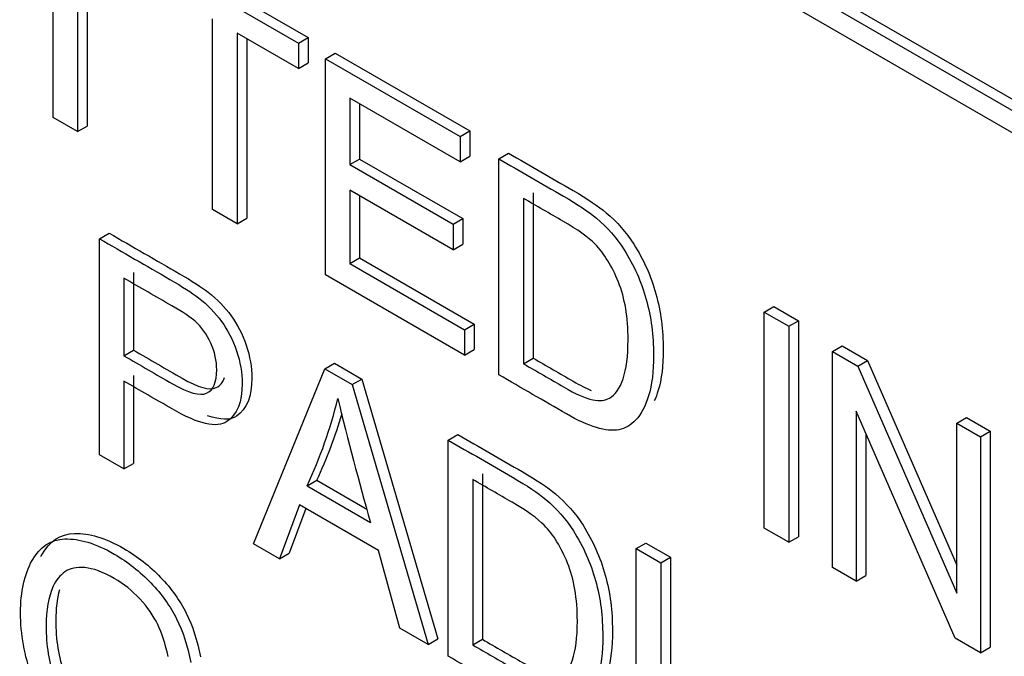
# Model space of a CAD drawing. Header units: inches. Extents: x 1 to 240, y -1 to 159.
# Tile 99 of 111: x 224.823 to 225.183, y 122.648 to 122.881. Entities that reach past the tile are written whole.
import ezdxf

# ---------------------------------------------------------------- set-up
doc = ezdxf.new("R2010")
doc.units = ezdxf.units.IN
doc.header["$MEASUREMENT"] = 0
doc.layers.add('Default', color=7, linetype='Continuous')
doc.layers.add('LAB20180', color=7, linetype='Continuous')

# ---------------------------------------------------------------- blocks, each defined once
blk = doc.blocks.new('SE1')
at = {"layer": 'LAB20180', "color": 7, "linetype": 'Continuous'}
for p, q in [((224.3359210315, 123.3389498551), (225.6617462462, 122.5734843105)), ((224.3394565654, 123.3409910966), (225.6652817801, 122.5755255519)), ((225.6617462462, 122.5653193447), (224.3359210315, 123.3307848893)), ((224.8355798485, 122.8454353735), (224.8355798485, 122.9151504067)), ((224.8445495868, 122.9099717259), (224.8445495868, 122.8402566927)), ((224.8480851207, 122.9079304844), (224.8480851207, 122.8422979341)), ((224.8749032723, 122.9057827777), (224.9289038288, 122.8746055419)), ((224.8713677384, 122.9037415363), (224.9253682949, 122.8725643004)), ((224.8938603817, 122.811787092), (224.8938603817, 122.8815021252)), ((224.9253682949, 122.863311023), (224.9028756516, 122.8762971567)), ((224.9028756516, 122.8762971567), (224.9028756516, 122.8065821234)), ((224.9064111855, 122.8742559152), (224.9064111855, 122.8086233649)), ((224.9253682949, 122.8725643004), (224.9289038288, 122.8746055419)), ((224.9289038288, 122.8746055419), (224.9289038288, 122.8653522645)), ((224.9253682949, 122.8725643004), (224.9253682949, 122.863311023)), ((224.9351576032, 122.8669124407), (224.9386931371, 122.8689536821)), ((224.9351576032, 122.78794413), (224.9351576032, 122.8669124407)), ((224.9351576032, 122.8669124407), (224.9844683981, 122.83844284)), ((224.9386931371, 122.8689536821), (224.988003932, 122.8404840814)), ((224.9253682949, 122.863311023), (224.9289038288, 122.8653522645)), ((224.9844683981, 122.8291895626), (224.9441273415, 122.8524804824)), ((224.9441273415, 122.8524804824), (224.9441273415, 122.8281906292)), ((224.9476628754, 122.850439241), (224.9476628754, 122.8302318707)), ((224.8445495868, 122.8402566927), (224.8355798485, 122.8454353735)), ((224.8445495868, 122.8402566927), (224.8480851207, 122.8422979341)), ((224.9844683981, 122.83844284), (224.988003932, 122.8404840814)), ((224.9844683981, 122.83844284), (224.9844683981, 122.8291895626)), ((224.988003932, 122.8404840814), (224.988003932, 122.831230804)), ((224.9441273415, 122.8281906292), (224.9476628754, 122.8302318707)), ((224.9476628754, 122.8302318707), (224.985408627, 122.8084393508)), ((224.9844683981, 122.8291895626), (224.988003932, 122.831230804)), ((224.9985832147, 122.8302936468), (225.0021187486, 122.8323348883)), ((224.9985832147, 122.7513253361), (224.9985832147, 122.8302936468)), ((224.9441273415, 122.8281906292), (224.9818730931, 122.8063981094)), ((224.9818730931, 122.7970922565), (224.9441273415, 122.8188847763)), ((224.9441273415, 122.8188847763), (224.9441273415, 122.7920187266)), ((224.9476628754, 122.8168435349), (224.9476628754, 122.794059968)), ((225.0075984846, 122.8158354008), (225.0075984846, 122.755373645)), ((225.0111340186, 122.8178766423), (225.0111340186, 122.7574148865)), ((224.9028756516, 122.8065821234), (224.8938603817, 122.811787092)), ((224.9028756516, 122.8065821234), (224.9064111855, 122.8086233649)), ((224.9818730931, 122.8063981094), (224.985408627, 122.8084393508)), ((224.985408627, 122.8084393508), (224.985408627, 122.799133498)), ((224.9818730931, 122.8063981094), (224.9818730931, 122.7970922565)), ((224.8525176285, 122.8011169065), (224.8560531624, 122.8031581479)), ((224.8525176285, 122.7220960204), (224.8525176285, 122.8011169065)), ((224.9818730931, 122.7970922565), (224.985408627, 122.799133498)), ((224.9441273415, 122.7920187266), (224.9476628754, 122.794059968)), ((224.9476628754, 122.794059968), (224.9895975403, 122.769848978)), ((224.9441273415, 122.7920187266), (224.9860620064, 122.7678077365)), ((224.8614873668, 122.7866849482), (224.8614873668, 122.7582942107)), ((224.8650229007, 122.7887261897), (224.8650229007, 122.7603354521)), ((224.9860620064, 122.7585544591), (224.9351576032, 122.78794413)), ((225.095611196, 122.7742745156), (225.09914673, 122.7763157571)), ((225.09914673, 122.7763157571), (225.1081619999, 122.7711107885)), ((225.095611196, 122.695306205), (225.095611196, 122.7742745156)), ((225.095611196, 122.7742745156), (225.104626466, 122.7690695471)), ((224.9860620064, 122.7678077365), (224.9895975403, 122.769848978)), ((224.9895975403, 122.769848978), (224.9895975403, 122.7605957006)), ((225.104626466, 122.7690695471), (225.1081619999, 122.7711107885)), ((225.104626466, 122.7690695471), (225.104626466, 122.6901012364)), ((225.1081619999, 122.7711107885), (225.1081619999, 122.6921424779)), ((224.9860620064, 122.7678077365), (224.9860620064, 122.7585544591)), ((225.1205170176, 122.7598951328), (225.1240525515, 122.7619363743)), ((225.1240525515, 122.7619363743), (225.1333410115, 122.7565736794)), ((224.8614873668, 122.7582942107), (224.8650229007, 122.7603354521)), ((224.9860620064, 122.7585544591), (224.9895975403, 122.7605957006)), ((225.1205170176, 122.6809268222), (225.1205170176, 122.7598951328)), ((225.1205170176, 122.7598951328), (225.1298054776, 122.754532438)), ((224.9349754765, 122.7535098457), (224.9385110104, 122.7555510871)), ((224.9385110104, 122.7555510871), (224.9484824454, 122.7497940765)), ((225.0075984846, 122.755373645), (225.0111340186, 122.7574148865)), ((225.1298054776, 122.754532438), (225.1333410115, 122.7565736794)), ((225.1298054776, 122.754532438), (225.1659576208, 122.6715683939)), ((225.1333410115, 122.7565736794), (225.1659576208, 122.6817231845)), ((224.8650229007, 122.7510821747), (224.8650229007, 122.718958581)), ((224.9088402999, 122.6895781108), (224.9349754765, 122.7535098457)), ((224.9349754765, 122.7535098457), (224.9449469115, 122.747752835)), ((224.8614873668, 122.7490409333), (224.8614873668, 122.7169173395)), ((224.9449469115, 122.747752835), (224.9484824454, 122.7497940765)), ((224.9449469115, 122.747752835), (224.9726756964, 122.6527227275)), ((224.9484824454, 122.7497940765), (224.9762112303, 122.6547639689)), ((225.1653657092, 122.655033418), (225.1291680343, 122.7380237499)), ((225.1291680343, 122.7380237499), (225.1291680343, 122.6759321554)), ((225.1659576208, 122.7336599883), (225.1694931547, 122.7357012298)), ((225.1659576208, 122.6715683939), (225.1659576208, 122.7336599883)), ((225.1659576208, 122.7336599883), (225.1746541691, 122.7286390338)), ((225.1694931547, 122.7357012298), (225.178189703, 122.7306802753)), ((224.9800518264, 122.7274850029), (224.9835873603, 122.7295262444)), ((225.1327035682, 122.7299178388), (225.1327035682, 122.6779733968)), ((225.1746541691, 122.7286390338), (225.178189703, 122.7306802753)), ((225.178189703, 122.7306802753), (225.178189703, 122.6517119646)), ((224.9800518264, 122.6484641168), (224.9800518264, 122.7274850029)), ((225.1746541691, 122.7286390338), (225.1746541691, 122.6496707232)), ((224.8614873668, 122.7169173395), (224.8525176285, 122.7220960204)), ((224.8614873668, 122.7169173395), (224.8650229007, 122.718958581)), ((224.9925570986, 122.7150942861), (224.9925570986, 122.6546325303)), ((224.9284644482, 122.7107397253), (224.9319999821, 122.7127809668)), ((224.9319999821, 122.7127809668), (224.9502857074, 122.7022236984)), ((224.9890215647, 122.7130530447), (224.9890215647, 122.6525912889)), ((224.9284644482, 122.7107397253), (224.9515945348, 122.6973855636)), ((224.9257325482, 122.7037471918), (224.9183564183, 122.6840839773)), ((224.9280092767, 122.7024327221), (224.9218919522, 122.6861252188)), ((224.9545085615, 122.6871333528), (224.9257325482, 122.7037471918)), ((225.104626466, 122.6901012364), (225.095611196, 122.695306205)), ((224.9183564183, 122.6840839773), (224.9088402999, 122.6895781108)), ((225.0488046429, 122.6877905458), (225.0523401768, 122.6898317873)), ((225.0523401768, 122.6898317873), (225.0613099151, 122.6846531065)), ((225.104626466, 122.6901012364), (225.1081619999, 122.6921424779)), ((224.9183564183, 122.6840839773), (224.9218919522, 122.6861252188)), ((224.9623855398, 122.6586637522), (224.9545085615, 122.6871333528)), ((225.0488046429, 122.6087696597), (225.0488046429, 122.6877905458)), ((225.0488046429, 122.6877905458), (225.0577743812, 122.682611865)), ((225.0577743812, 122.682611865), (225.0613099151, 122.6846531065)), ((225.0577743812, 122.682611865), (225.0577743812, 122.6128968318)), ((225.0613099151, 122.6846531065), (225.0613099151, 122.6149380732)), ((225.1291680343, 122.6759321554), (225.1205170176, 122.6809268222)), ((225.1291680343, 122.6759321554), (225.1327035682, 122.6779733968)), ((224.9726756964, 122.6527227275), (224.9623855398, 122.6586637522)), ((224.9726756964, 122.6527227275), (224.9762112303, 122.6547639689)), ((224.9890215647, 122.6525912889), (224.9925570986, 122.6546325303)), ((225.1746541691, 122.6496707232), (225.1653657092, 122.655033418)), ((225.1746541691, 122.6496707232), (225.178189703, 122.6517119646))]:
    blk.add_line(p, q, dxfattribs=at)
for centre, radius, start, end in [((224.7748060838, 122.7825923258), 0.1696280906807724, 334.9386130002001, 346.3817196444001), ((226.4239141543, 123.109590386), 1.528933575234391, 193.8862821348, 195.6406344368), ((224.7783416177, 122.7846335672), 0.169628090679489, 334.9386130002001, 343.7809991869)]:
    blk.add_arc(centre, radius, start, end, dxfattribs=at)
for points, knots in [([(224.9985832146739, 122.8302936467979), (225.0064450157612, 122.8257546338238), (225.0143068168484, 122.8212156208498), (225.0221686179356, 122.8166766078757), (225.0274502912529, 122.8136272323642), (225.0315481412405, 122.8108933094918), (225.0343255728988, 122.8085537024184), (225.0382439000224, 122.8052530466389), (225.0416106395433, 122.8014034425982), (225.044342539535, 122.7970922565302), (225.0479324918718, 122.7914269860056), (225.0506714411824, 122.7853942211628), (225.0542229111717, 122.7724080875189), (225.0551335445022, 122.7656258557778), (225.0551335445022, 122.7525871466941), (225.0545416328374, 122.7475661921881), (225.0520829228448, 122.7397324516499), (225.0505348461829, 122.7367882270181), (225.0486680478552, 122.7348692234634), (225.0467641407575, 122.7329120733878), (225.0446612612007, 122.7317146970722), (225.0424302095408, 122.7312678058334), (225.0401678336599, 122.7308146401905), (225.0374672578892, 122.7310837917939), (225.0342345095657, 122.7320564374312), (225.0310878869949, 122.7330031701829), (225.0274047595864, 122.7346852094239), (225.0232613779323, 122.7370773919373), (225.0150353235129, 122.7418267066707), (225.0068092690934, 122.7465760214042), (224.9985832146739, 122.7513253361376)], [0, 0, 0, 0, 0.1506353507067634, 0.1506353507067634, 0.1506353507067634, 0.2286632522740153, 0.2286632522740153, 0.2286632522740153, 0.3006561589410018, 0.3006561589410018, 0.3006561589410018, 0.3972285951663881, 0.3972285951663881, 0.4938010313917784, 0.4938010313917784, 0.5759596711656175, 0.5759596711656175, 0.6581183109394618, 0.6581183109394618, 0.6581183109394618, 0.7147548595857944, 0.7147548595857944, 0.7147548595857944, 0.7717670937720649, 0.7717670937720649, 0.7717670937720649, 0.8423912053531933, 0.8423912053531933, 0.8423912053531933, 1, 1, 1, 1]), ([(225.0021187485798, 122.8323348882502), (225.0099805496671, 122.8277958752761), (225.0178423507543, 122.8232568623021), (225.0257041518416, 122.8187178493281), (225.0309858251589, 122.8156684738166), (225.0350836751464, 122.8129345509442), (225.0378611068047, 122.8105949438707), (225.0417794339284, 122.8072942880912), (225.0451461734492, 122.8034446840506), (225.0478780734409, 122.7991334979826), (225.0514680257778, 122.7934682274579), (225.0542069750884, 122.7874354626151), (225.0577584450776, 122.7744493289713), (225.0586690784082, 122.7676670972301), (225.0586690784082, 122.7546283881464), (225.0580771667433, 122.7496074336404), (225.0564053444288, 122.7442808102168), (225.0559215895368, 122.7429970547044), (225.0553965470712, 122.7418417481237)], [0, 0, 0, 0, 0.1506353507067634, 0.1506353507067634, 0.1506353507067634, 0.2286632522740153, 0.2286632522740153, 0.2286632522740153, 0.3006561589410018, 0.3006561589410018, 0.3006561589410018, 0.3972285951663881, 0.3972285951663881, 0.4938010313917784, 0.4938010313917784, 0.5759596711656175, 0.5759596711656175, 0.6055300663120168, 0.6055300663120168, 0.6055300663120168, 0.6055300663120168]), ([(225.0075984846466, 122.7553736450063), (225.0124703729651, 122.7525608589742), (225.0173422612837, 122.749748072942), (225.0222141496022, 122.7469352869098), (225.0267217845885, 122.7443328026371), (225.0302732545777, 122.7427555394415), (225.0328685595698, 122.742203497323), (225.0354355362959, 122.7416574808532), (225.0374672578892, 122.7419143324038), (225.041155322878, 122.7440436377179), (225.0428399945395, 122.7463832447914), (225.045207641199, 122.7534283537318), (225.0457995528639, 122.7581338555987), (225.0457995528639, 122.772381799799), (225.0446612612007, 122.7794006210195), (225.0422936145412, 122.7852364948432), (225.0399462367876, 122.791022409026), (225.037103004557, 122.7956464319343), (225.0337336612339, 122.7991164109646), (225.0312929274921, 122.8016300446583), (225.0273592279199, 122.8044265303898), (225.0219864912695, 122.8075284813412), (225.0171904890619, 122.8102974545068), (225.0123944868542, 122.8130664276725), (225.0075984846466, 122.8158354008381)], [0, 0, 0, 0, 0.1314761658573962, 0.1314761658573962, 0.1314761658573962, 0.228302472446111, 0.228302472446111, 0.228302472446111, 0.3040923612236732, 0.3040923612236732, 0.4088607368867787, 0.4088607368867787, 0.5136291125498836, 0.5136291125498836, 0.6579153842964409, 0.6579153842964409, 0.6579153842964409, 0.7636185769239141, 0.7636185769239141, 0.7636185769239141, 0.8705481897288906, 0.8705481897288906, 0.8705481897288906, 1, 1, 1, 1]), ([(224.8525176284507, 122.801116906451), (224.8611079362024, 122.7961572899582), (224.8696982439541, 122.7911976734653), (224.8782885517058, 122.7862380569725), (224.8828417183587, 122.7836092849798), (224.8863021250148, 122.7813485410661), (224.8887153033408, 122.7794821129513), (224.8920879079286, 122.7768736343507), (224.8948620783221, 122.7740405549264), (224.8971386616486, 122.7708860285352), (224.8993938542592, 122.7677611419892), (224.9012365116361, 122.7641563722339), (224.9026479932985, 122.7600817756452), (224.9040503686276, 122.7560334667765), (224.9046969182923, 122.7520114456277), (224.9046969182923, 122.7413912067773), (224.9028756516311, 122.7367645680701), (224.8991420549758, 122.7342409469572), (224.8954520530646, 122.7317467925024), (224.8887608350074, 122.7332420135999), (224.8790625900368, 122.7388938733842), (224.873204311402, 122.7423079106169), (224.8673457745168, 122.7456585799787), (224.8614873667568, 122.749040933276)], [0, 0, 0, 0, 0.2166099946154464, 0.2166099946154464, 0.2166099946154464, 0.3045048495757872, 0.3045048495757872, 0.3045048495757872, 0.3809708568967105, 0.3809708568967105, 0.3809708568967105, 0.4540066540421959, 0.4540066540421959, 0.4540066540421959, 0.5335807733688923, 0.5335807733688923, 0.6712224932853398, 0.6712224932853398, 0.6712224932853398, 0.8522763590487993, 0.8522763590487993, 0.8522763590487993, 1, 1, 1, 1]), ([(224.8560531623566, 122.8031581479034), (224.8646434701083, 122.7981985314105), (224.87323377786, 122.7932389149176), (224.8818240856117, 122.7882792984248), (224.8863772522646, 122.7856505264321), (224.8898376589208, 122.7833897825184), (224.8922508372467, 122.7815233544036), (224.8956234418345, 122.778914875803), (224.8983976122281, 122.7760817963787), (224.9006741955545, 122.7729272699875), (224.9029293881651, 122.7698023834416), (224.9047720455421, 122.7661976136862), (224.9061835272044, 122.7621230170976), (224.9075859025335, 122.7580747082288), (224.9082324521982, 122.75405268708), (224.9082324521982, 122.7434324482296), (224.9064111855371, 122.7388058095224), (224.9026775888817, 122.7362821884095), (224.9003450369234, 122.7347055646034), (224.8968132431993, 122.7347230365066), (224.8920807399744, 122.7363768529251)], [0, 0, 0, 0, 0.2166099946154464, 0.2166099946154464, 0.2166099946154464, 0.3045048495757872, 0.3045048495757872, 0.3045048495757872, 0.3809708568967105, 0.3809708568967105, 0.3809708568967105, 0.4540066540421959, 0.4540066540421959, 0.4540066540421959, 0.5335807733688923, 0.5335807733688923, 0.6712224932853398, 0.6712224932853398, 0.6712224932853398, 0.7856716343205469, 0.7856716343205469, 0.7856716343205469, 0.7856716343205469]), ([(224.8614873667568, 122.7582942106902), (224.8673913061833, 122.754885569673), (224.8732952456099, 122.7514769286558), (224.8791991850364, 122.7480682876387), (224.8850727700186, 122.7446771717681), (224.8892616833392, 122.7435205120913), (224.8941791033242, 122.7457286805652), (224.8954084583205, 122.7485940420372), (224.8954084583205, 122.7564803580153), (224.894679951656, 122.7597400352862), (224.8917659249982, 122.7661542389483), (224.889853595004, 122.7688355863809), (224.8874859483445, 122.770938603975), (224.8859820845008, 122.7722743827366), (224.8831604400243, 122.774171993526), (224.8790170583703, 122.7765641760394), (224.8731738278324, 122.7799377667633), (224.8673305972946, 122.7833113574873), (224.8614873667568, 122.7866849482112)], [0, 0, 0, 0, 0.2154013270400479, 0.2154013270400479, 0.2154013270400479, 0.3510943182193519, 0.3510943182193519, 0.4867873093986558, 0.4867873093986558, 0.5850477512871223, 0.5850477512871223, 0.6833081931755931, 0.6833081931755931, 0.6833081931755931, 0.7868165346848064, 0.7868165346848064, 0.7868165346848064, 1, 1, 1, 1]), ([(224.8650229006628, 122.7603354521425), (224.8709268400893, 122.7569268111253), (224.8768307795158, 122.7535181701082), (224.8827347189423, 122.750109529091), (224.8886083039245, 122.7467184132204), (224.8927972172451, 122.7455617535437), (224.8966754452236, 122.7473032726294), (224.8976851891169, 122.7485277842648), (224.8982851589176, 122.7503292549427)], [0, 0, 0, 0, 0.2154013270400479, 0.2154013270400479, 0.2154013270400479, 0.3510943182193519, 0.3510943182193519, 0.429435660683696, 0.429435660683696, 0.429435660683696, 0.429435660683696]), ([(225.0111340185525, 122.7574148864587), (225.016005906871, 122.7546021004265), (225.0208777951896, 122.7517893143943), (225.0257496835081, 122.7489765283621), (225.0282160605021, 122.7475525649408), (225.0303961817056, 122.7464355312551), (225.0322900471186, 122.7456254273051)], [0, 0, 0, 0, 0.1314761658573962, 0.1314761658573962, 0.1314761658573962, 0.1844552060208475, 0.1844552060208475, 0.1844552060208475, 0.1844552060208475]), ([(224.9835873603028, 122.7295262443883), (224.9914339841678, 122.7249959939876), (224.9992806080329, 122.7204657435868), (225.007127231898, 122.7159354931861), (225.0124544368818, 122.7128598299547), (225.0165067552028, 122.7101521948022), (225.0192841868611, 122.7078125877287), (225.0232457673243, 122.7044754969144), (225.0265692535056, 122.7006623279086), (225.0293466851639, 122.6963248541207), (225.0329359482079, 122.6907195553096), (225.0356300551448, 122.6846531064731), (225.0374513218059, 122.6781337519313), (225.0392667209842, 122.6716354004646), (225.0400921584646, 122.6648847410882), (225.0400921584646, 122.6518460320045), (225.0395002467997, 122.6468250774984), (225.03831642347, 122.6428819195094), (225.0379008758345, 122.6414977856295), (225.0374360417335, 122.6402421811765), (225.0369253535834, 122.6391112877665)], [0, 0, 0, 0, 0.1503706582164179, 0.1503706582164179, 0.1503706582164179, 0.228413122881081, 0.228413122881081, 0.228413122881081, 0.300666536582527, 0.300666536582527, 0.300666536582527, 0.3925607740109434, 0.3925607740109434, 0.3925607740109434, 0.4980501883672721, 0.4980501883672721, 0.5877949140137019, 0.5877949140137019, 0.5877949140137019, 0.6125450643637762, 0.6125450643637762, 0.6125450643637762, 0.6125450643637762]), ([(224.9800518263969, 122.7274850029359), (224.9878984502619, 122.7229547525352), (224.995745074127, 122.7184245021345), (225.0035916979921, 122.7138942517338), (225.0089189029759, 122.7108185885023), (225.0129712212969, 122.7081109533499), (225.0157486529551, 122.7057713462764), (225.0197102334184, 122.7024342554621), (225.0230337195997, 122.6986210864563), (225.0258111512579, 122.6942836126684), (225.029400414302, 122.6886783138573), (225.0320945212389, 122.6826118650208), (225.0339157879, 122.676092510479), (225.0357311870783, 122.6695941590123), (225.0365566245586, 122.6628434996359), (225.0365566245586, 122.6498047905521), (225.0359647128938, 122.6447838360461), (225.034780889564, 122.6408406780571), (225.0335934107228, 122.6368853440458), (225.0320034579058, 122.6339795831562), (225.0300911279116, 122.6320342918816), (225.0282004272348, 122.6301110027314), (225.0261298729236, 122.6289060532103), (225.0238532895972, 122.6284854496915), (225.021608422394, 122.6280707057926), (225.0161584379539, 122.6285643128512), (225.0088733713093, 122.6318239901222), (225.0047299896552, 122.6342161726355), (224.9965039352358, 122.638965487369), (224.9882778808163, 122.6437148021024), (224.9800518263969, 122.6484641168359)], [0, 0, 0, 0, 0.1503706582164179, 0.1503706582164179, 0.1503706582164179, 0.228413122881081, 0.228413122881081, 0.228413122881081, 0.300666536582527, 0.300666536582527, 0.300666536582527, 0.3925607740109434, 0.3925607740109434, 0.3925607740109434, 0.4980501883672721, 0.4980501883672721, 0.5877949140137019, 0.5877949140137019, 0.5877949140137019, 0.6585215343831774, 0.6585215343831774, 0.6585215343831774, 0.7149737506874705, 0.7149737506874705, 0.7149737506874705, 0.7786731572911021, 0.8423725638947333, 0.8423725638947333, 0.8423725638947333, 1, 1, 1, 1]), ([(224.9890215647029, 122.6525912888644), (224.9939086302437, 122.6497697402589), (224.9987956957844, 122.6469481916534), (225.0036827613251, 122.6441266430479), (225.0081903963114, 122.6415241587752), (225.0117418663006, 122.6399468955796), (225.0142916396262, 122.639421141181), (225.0168546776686, 122.638892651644), (225.0188903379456, 122.6391319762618), (225.0204384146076, 122.6399731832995), (225.0226326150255, 122.6411654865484), (225.024263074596, 122.6436008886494), (225.0254468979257, 122.6471234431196), (225.0266216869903, 122.6506191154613), (225.0272681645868, 122.6553252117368), (225.0272681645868, 122.6695731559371), (225.0260843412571, 122.6766182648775), (225.0237166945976, 122.6824541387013), (225.0213817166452, 122.688209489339), (225.0185260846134, 122.6928640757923), (225.0151567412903, 122.6963340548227), (225.0127554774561, 122.6988070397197), (225.0088278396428, 122.701617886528), (225.0034095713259, 122.7047461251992), (224.9986135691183, 122.7075150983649), (224.9938175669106, 122.7102840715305), (224.9890215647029, 122.7130530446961)], [0, 0, 0, 0, 0.1318476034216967, 0.1318476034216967, 0.1318476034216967, 0.2282460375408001, 0.2282460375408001, 0.2282460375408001, 0.2926558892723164, 0.2926558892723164, 0.2926558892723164, 0.3838023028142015, 0.3838023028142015, 0.3838023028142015, 0.4991582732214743, 0.4991582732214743, 0.6580257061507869, 0.6580257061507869, 0.6580257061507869, 0.7636904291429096, 0.7636904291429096, 0.7636904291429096, 0.870593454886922, 0.870593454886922, 0.870593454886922, 1, 1, 1, 1]), ([(224.8310957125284, 122.684865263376), (224.8312018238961, 122.6850692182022), (224.8313100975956, 122.6852710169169), (224.8314205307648, 122.6854706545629), (224.8342158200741, 122.6905238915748), (224.8382047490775, 122.6931729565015), (224.8434408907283, 122.6933569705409), (224.8486603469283, 122.6935403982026), (224.8546416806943, 122.6917797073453), (224.8664343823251, 122.6849711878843), (224.8708964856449, 122.6814486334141), (224.8789100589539, 122.6731417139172), (224.8820062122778, 122.6687253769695), (224.8842827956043, 122.6641513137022), (224.8865816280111, 122.6595325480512), (224.8882895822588, 122.6542145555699), (224.8894734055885, 122.6482209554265)], [0.5831100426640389, 0.5831100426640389, 0.5831100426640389, 0.5831100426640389, 0.58729820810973, 0.58729820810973, 0.58729820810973, 0.6865359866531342, 0.6865359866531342, 0.6865359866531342, 0.7861934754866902, 0.7861934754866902, 0.8586112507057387, 0.8586112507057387, 0.9310290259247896, 0.9310290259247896, 0.9310290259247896, 1, 1, 1, 1]), ([(224.8869851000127, 122.5996767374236), (224.882522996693, 122.5982046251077), (224.8779242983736, 122.597757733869), (224.8732345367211, 122.5984149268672), (224.8685049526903, 122.599077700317), (224.8636273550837, 122.6008596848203), (224.8519257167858, 122.6076156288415), (224.845824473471, 122.6128205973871), (224.8403151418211, 122.619313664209), (224.8348416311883, 122.625764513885), (224.8307079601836, 122.632956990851), (224.8278849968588, 122.6408958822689), (224.8250901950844, 122.648755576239), (224.8236960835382, 122.6566159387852), (224.8236960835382, 122.6720205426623), (224.8251075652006, 122.6784084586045), (224.8278849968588, 122.6834294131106), (224.8306802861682, 122.6884826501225), (224.8346692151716, 122.6911317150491), (224.8399053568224, 122.6913157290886), (224.8451248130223, 122.6914991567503), (224.8511061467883, 122.689738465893), (224.8628988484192, 122.682929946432), (224.867360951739, 122.6794073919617), (224.875374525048, 122.6711004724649), (224.8784706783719, 122.6666841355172), (224.8807472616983, 122.6621100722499), (224.8830460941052, 122.6574913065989), (224.8847540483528, 122.6521733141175), (224.8859378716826, 122.6461797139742)], [0, 0, 0, 0, 0.0884639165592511, 0.0884639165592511, 0.0884639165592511, 0.1682750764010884, 0.1682750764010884, 0.276642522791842, 0.276642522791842, 0.276642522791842, 0.3759091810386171, 0.3759091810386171, 0.3759091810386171, 0.4819644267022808, 0.4819644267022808, 0.58729820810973, 0.58729820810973, 0.58729820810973, 0.6865359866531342, 0.6865359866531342, 0.6865359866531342, 0.7861934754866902, 0.7861934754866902, 0.8586112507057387, 0.8586112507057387, 0.9310290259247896, 0.9310290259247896, 0.9310290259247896, 1, 1, 1, 1]), ([(224.8776511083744, 122.6483878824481), (224.8766494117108, 122.6529619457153), (224.875374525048, 122.6568525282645), (224.873826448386, 122.6600596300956), (224.8722953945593, 122.6632314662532), (224.8701383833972, 122.6663423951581), (224.8673154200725, 122.6693917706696), (224.8645091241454, 122.672423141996), (224.8613507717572, 122.6748859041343), (224.8537925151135, 122.6792496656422), (224.8501955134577, 122.6805903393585), (224.8471904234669, 122.6808532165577), (224.844201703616, 122.6811146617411), (224.84177215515, 122.6806166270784), (224.8399053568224, 122.679328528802), (224.8380592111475, 122.6780546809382), (224.8366270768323, 122.6762265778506), (224.8356253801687, 122.6740184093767), (224.8338556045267, 122.670117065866), (224.8330300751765, 122.6652645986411), (224.8330300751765, 122.6524887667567), (224.8340773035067, 122.6459956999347), (224.836171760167, 122.6400546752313), (224.8382846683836, 122.6340613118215), (224.8413168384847, 122.6287772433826), (224.8452780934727, 122.6241768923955), (224.8492756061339, 122.6195344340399), (224.8535648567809, 122.6159751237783), (224.8619882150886, 122.6111118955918), (224.8657673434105, 122.6097712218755), (224.8695009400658, 122.6093506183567), (224.8732503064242, 122.6089282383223), (224.8760575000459, 122.6091928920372), (224.8779698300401, 122.6100866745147)], [0, 0, 0, 0, 0.0685497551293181, 0.0685497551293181, 0.0685497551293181, 0.1302835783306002, 0.1302835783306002, 0.1302835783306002, 0.2004282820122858, 0.2004282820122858, 0.2855371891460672, 0.2855371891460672, 0.2855371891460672, 0.352489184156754, 0.352489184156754, 0.352489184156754, 0.4129497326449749, 0.4129497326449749, 0.4129497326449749, 0.5132256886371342, 0.5132256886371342, 0.638570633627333, 0.638570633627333, 0.638570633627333, 0.7378104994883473, 0.7378104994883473, 0.7378104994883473, 0.8385208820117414, 0.8385208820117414, 0.926006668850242, 0.926006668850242, 0.926006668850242, 1, 1, 1, 1]), ([(224.8379269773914, 122.6726780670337), (224.8370040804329, 122.6694655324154), (224.8365656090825, 122.6657658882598), (224.8365656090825, 122.654530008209), (224.8376128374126, 122.648036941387), (224.839707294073, 122.6420959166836), (224.8418202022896, 122.6361025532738), (224.8448523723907, 122.630818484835), (224.8488136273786, 122.6262181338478), (224.8528111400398, 122.6215756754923), (224.8571003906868, 122.6180163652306), (224.8655237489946, 122.6131531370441), (224.8693028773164, 122.6118124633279), (224.8730364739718, 122.611391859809), (224.8767858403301, 122.6109694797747), (224.8795930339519, 122.6112341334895), (224.881505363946, 122.612127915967)], [0.4401452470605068, 0.4401452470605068, 0.4401452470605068, 0.4401452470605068, 0.5132256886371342, 0.5132256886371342, 0.638570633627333, 0.638570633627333, 0.638570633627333, 0.7378104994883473, 0.7378104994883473, 0.7378104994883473, 0.8385208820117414, 0.8385208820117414, 0.926006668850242, 0.926006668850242, 0.926006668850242, 1, 1, 1, 1]), ([(224.9925570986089, 122.6546325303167), (224.9974441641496, 122.6518109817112), (225.0023312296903, 122.6489894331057), (225.007218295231, 122.6461678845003), (225.0097498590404, 122.6447062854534), (225.0119798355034, 122.6435680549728), (225.0139001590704, 122.6427578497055)], [0, 0, 0, 0, 0.1318476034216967, 0.1318476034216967, 0.1318476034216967, 0.1859865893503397, 0.1859865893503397, 0.1859865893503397, 0.1859865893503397])]:
    blk.add_open_spline(points, degree=3, knots=knots, dxfattribs=at)

msp = doc.modelspace()

# ---------------------------------------------------------------- block references
at = {"layer": 'Default'}
msp.add_blockref('SE1', (0, 0), dxfattribs=at)

doc.saveas('drawing.dxf')
